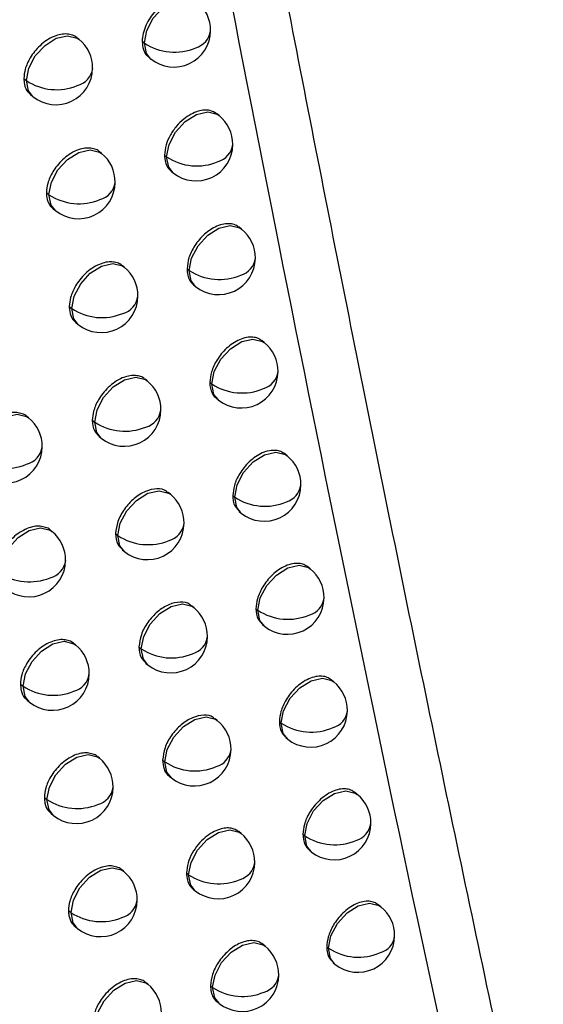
# Model space of a CAD drawing. Header units: millimetres. Extents: x 12 to 1209, y -252 to 1182.
# Tile 148 of 162: x 947 to 954, y 758 to 772. Entities that reach past the tile are written whole.
import ezdxf

# ---------------------------------------------------------------- set-up
doc = ezdxf.new("R2010")
doc.units = ezdxf.units.MM

msp = doc.modelspace()

# ---------------------------------------------------------------- linework, layer by layer
at = {"color": 7, "linetype": 'Continuous', "lineweight": 25}
for p, q in [((947.493, 771.343), (947.466, 771.365)), ((948.354, 771.317), (948.384, 771.293)), ((948.384, 771.293), (948.384, 771.293)), ((948.444, 771.098), (948.473, 771.075)), ((946.742, 770.81), (946.778, 770.781)), ((946.778, 770.781), (946.778, 770.781)), ((946.833, 770.59), (946.866, 770.563)), ((949.403, 770.305), (949.371, 770.33)), ((947.8, 769.79), (947.772, 769.812)), ((948.659, 769.766), (948.688, 769.743)), ((948.688, 769.743), (948.688, 769.743)), ((948.748, 769.548), (948.776, 769.525)), ((947.05, 769.256), (947.085, 769.228)), ((947.085, 769.228), (947.085, 769.228)), ((947.142, 769.036), (947.174, 769.01)), ((949.709, 768.757), (949.676, 768.784)), ((948.11, 768.24), (948.082, 768.263)), ((948.966, 768.218), (948.994, 768.196)), ((948.994, 768.196), (948.994, 768.196)), ((949.055, 768), (949.083, 767.978)), ((947.361, 767.705), (947.395, 767.678)), ((947.395, 767.678), (947.395, 767.678)), ((947.452, 767.485), (947.484, 767.46)), ((950.018, 767.213), (949.985, 767.24)), ((948.423, 766.692), (948.394, 766.716)), ((949.276, 766.673), (949.303, 766.651)), ((949.303, 766.651), (949.303, 766.651)), ((949.365, 766.455), (949.392, 766.433)), ((946.806, 766.19), (946.781, 766.21)), ((947.675, 766.157), (947.708, 766.131)), ((947.708, 766.131), (947.708, 766.131)), ((947.765, 765.938), (947.797, 765.913)), ((950.33, 765.671), (950.296, 765.698)), ((948.739, 765.148), (948.709, 765.171)), ((949.589, 765.13), (949.615, 765.109)), ((949.615, 765.109), (949.615, 765.109)), ((949.678, 764.912), (949.704, 764.891)), ((947.125, 764.642), (947.099, 764.662)), ((947.992, 764.612), (948.024, 764.586)), ((948.024, 764.586), (948.024, 764.586)), ((948.082, 764.393), (948.112, 764.368)), ((950.645, 764.132), (950.611, 764.159)), ((949.057, 763.606), (949.027, 763.63)), ((949.905, 763.59), (949.93, 763.57)), ((949.93, 763.57), (949.93, 763.57)), ((949.993, 763.373), (950.019, 763.352)), ((947.447, 763.097), (947.421, 763.118)), ((948.311, 763.069), (948.342, 763.044)), ((948.342, 763.044), (948.342, 763.044)), ((948.401, 762.85), (948.431, 762.826)), ((950.963, 762.595), (950.928, 762.623)), ((946.696, 762.564), (946.732, 762.535)), ((946.732, 762.535), (946.732, 762.535)), ((946.787, 762.344), (946.821, 762.317)), ((949.378, 762.066), (949.347, 762.091)), ((950.223, 762.053), (950.248, 762.033)), ((950.248, 762.033), (950.248, 762.034)), ((950.312, 761.836), (950.337, 761.815)), ((947.772, 761.555), (947.745, 761.576)), ((948.633, 761.529), (948.663, 761.505)), ((948.723, 761.31), (948.752, 761.287)), ((947.022, 761.021), (947.057, 760.993)), ((947.057, 760.993), (947.057, 760.993)), ((951.284, 761.061), (951.248, 761.09)), ((947.113, 760.801), (947.146, 760.775)), ((949.702, 760.53), (949.67, 760.555)), ((950.545, 760.519), (950.569, 760.5)), ((950.569, 760.5), (950.569, 760.5)), ((950.633, 760.301), (950.657, 760.282)), ((948.1, 760.015), (948.072, 760.038)), ((948.958, 759.992), (948.987, 759.968)), ((948.987, 759.968), (948.987, 759.968)), ((949.047, 759.773), (949.076, 759.75)), ((951.607, 759.53), (951.571, 759.56)), ((947.35, 759.481), (947.385, 759.453)), ((947.385, 759.453), (947.385, 759.453)), ((947.441, 759.261), (947.473, 759.236)), ((950.029, 758.996), (949.996, 759.022)), ((950.869, 758.987), (950.892, 758.969)), ((950.892, 758.969), (950.892, 758.969)), ((950.957, 758.77), (950.981, 758.751)), ((948.43, 758.479), (948.402, 758.501)), ((949.286, 758.457), (949.314, 758.435)), ((949.314, 758.435), (949.314, 758.435)), ((949.375, 758.239), (949.403, 758.217))]:
    msp.add_line(p, q, dxfattribs=at)
at = {"color": 7, "linetype": 'Continuous', "lineweight": 25, "flags": 128}
for points in [[(948.384, 771.293), (948.417, 771.461), (948.505, 771.629), (948.637, 771.772), (948.791, 771.869), (948.944, 771.904), (949.074, 771.872), (949.099, 771.854)], [(946.778, 770.781), (946.81, 770.949), (946.899, 771.117), (947.031, 771.261), (947.185, 771.357), (947.338, 771.392), (947.467, 771.36), (947.493, 771.343)], [(948.473, 771.075), (948.413, 771.151), (948.384, 771.293)], [(946.866, 770.563), (946.806, 770.64), (946.778, 770.781)], [(948.688, 769.743), (948.72, 769.911), (948.809, 770.079), (948.941, 770.222), (949.095, 770.319), (949.248, 770.354), (949.377, 770.322), (949.403, 770.305)], [(947.085, 769.228), (947.118, 769.396), (947.207, 769.564), (947.338, 769.708), (947.492, 769.804), (947.645, 769.839), (947.775, 769.807), (947.8, 769.79)], [(948.776, 769.525), (948.716, 769.601), (948.688, 769.743)], [(947.174, 769.01), (947.114, 769.087), (947.085, 769.228)], [(948.994, 768.196), (949.027, 768.363), (949.115, 768.532), (949.247, 768.675), (949.401, 768.772), (949.554, 768.807), (949.684, 768.775), (949.709, 768.757)], [(947.395, 767.678), (947.428, 767.846), (947.517, 768.014), (947.648, 768.157), (947.802, 768.254), (947.956, 768.289), (948.085, 768.257), (948.11, 768.24)], [(949.083, 767.978), (949.023, 768.054), (948.994, 768.196)], [(947.484, 767.46), (947.424, 767.536), (947.395, 767.678)], [(949.303, 766.651), (949.336, 766.819), (949.425, 766.987), (949.556, 767.13), (949.71, 767.227), (949.864, 767.262), (949.993, 767.23), (950.018, 767.213)], [(947.708, 766.131), (947.741, 766.298), (947.829, 766.467), (947.961, 766.61), (948.115, 766.707), (948.268, 766.742), (948.398, 766.71), (948.423, 766.692)], [(949.392, 766.433), (949.332, 766.509), (949.303, 766.651)], [(946.091, 765.628), (946.123, 765.796), (946.212, 765.964), (946.344, 766.107), (946.498, 766.204), (946.651, 766.239), (946.78, 766.207), (946.806, 766.19)], [(947.797, 765.913), (947.737, 765.989), (947.708, 766.131)], [(949.615, 765.109), (949.648, 765.277), (949.737, 765.445), (949.868, 765.589), (950.022, 765.685), (950.176, 765.72), (950.305, 765.688), (950.33, 765.671)], [(948.024, 764.586), (948.056, 764.754), (948.145, 764.922), (948.277, 765.065), (948.431, 765.162), (948.584, 765.197), (948.713, 765.165), (948.739, 765.148)], [(949.704, 764.891), (949.644, 764.968), (949.615, 765.109)], [(946.41, 764.08), (946.443, 764.248), (946.532, 764.416), (946.663, 764.559), (946.817, 764.656), (946.97, 764.691), (947.1, 764.659), (947.125, 764.642)], [(948.112, 764.368), (948.052, 764.444), (948.024, 764.586)], [(949.93, 763.57), (949.963, 763.738), (950.052, 763.906), (950.183, 764.049), (950.337, 764.146), (950.491, 764.181), (950.62, 764.149), (950.645, 764.132)], [(948.342, 763.044), (948.375, 763.212), (948.463, 763.38), (948.595, 763.523), (948.749, 763.62), (948.902, 763.655), (949.032, 763.623), (949.057, 763.606)], [(950.019, 763.352), (949.959, 763.428), (949.93, 763.57)], [(946.732, 762.535), (946.765, 762.703), (946.854, 762.871), (946.985, 763.014), (947.139, 763.111), (947.293, 763.146), (947.422, 763.114), (947.447, 763.097)], [(948.431, 762.826), (948.371, 762.902), (948.342, 763.044)], [(950.248, 762.034), (950.281, 762.201), (950.37, 762.37), (950.501, 762.513), (950.655, 762.609), (950.809, 762.644), (950.938, 762.613), (950.963, 762.595)], [(946.821, 762.317), (946.761, 762.393), (946.732, 762.535)], [(948.663, 761.505), (948.696, 761.672), (948.785, 761.841), (948.916, 761.984), (949.07, 762.081), (949.224, 762.116), (949.353, 762.084), (949.378, 762.066)], [(950.337, 761.815), (950.277, 761.892), (950.248, 762.033)], [(947.057, 760.993), (947.09, 761.161), (947.179, 761.329), (947.31, 761.472), (947.464, 761.569), (947.618, 761.604), (947.747, 761.572), (947.772, 761.555)], [(948.752, 761.287), (948.692, 761.363), (948.663, 761.505)], [(950.569, 760.5), (950.601, 760.667), (950.69, 760.836), (950.822, 760.979), (950.976, 761.076), (951.129, 761.111), (951.258, 761.079), (951.284, 761.061)], [(947.146, 760.775), (947.086, 760.851), (947.057, 760.993)], [(948.987, 759.968), (949.02, 760.136), (949.109, 760.304), (949.24, 760.448), (949.394, 760.544), (949.548, 760.579), (949.677, 760.547), (949.702, 760.53)], [(950.657, 760.282), (950.597, 760.358), (950.569, 760.5)], [(947.385, 759.453), (947.417, 759.621), (947.506, 759.79), (947.638, 759.933), (947.792, 760.029), (947.945, 760.064), (948.074, 760.033), (948.1, 760.015)], [(949.076, 759.75), (949.016, 759.827), (948.987, 759.968)], [(950.892, 758.969), (950.925, 759.136), (951.014, 759.305), (951.145, 759.448), (951.299, 759.545), (951.453, 759.579), (951.582, 759.548), (951.607, 759.53)], [(947.473, 759.236), (947.413, 759.312), (947.385, 759.453)], [(949.314, 758.435), (949.347, 758.602), (949.435, 758.771), (949.567, 758.914), (949.721, 759.011), (949.874, 759.046), (950.003, 759.014), (950.029, 758.996)], [(950.981, 758.751), (950.921, 758.827), (950.892, 758.969)], [(947.715, 757.917), (947.748, 758.085), (947.837, 758.253), (947.968, 758.396), (948.122, 758.493), (948.275, 758.528), (948.405, 758.496), (948.43, 758.479)], [(949.403, 758.217), (949.343, 758.293), (949.314, 758.435)]]:
    msp.add_lwpolyline(points, dxfattribs=at)
at = {"color": 7, "linetype": 'Continuous', "lineweight": 25}
for centre, radius, start, end in [((948.786, 771.465), 0.5, 359.4546, 51.2257), ((948.786, 771.465), 0.5, 231.2257, 359.4546), ((949.01, 771.496), 0.278, 285.461, 352.5988), ((947.18, 770.953), 0.5, 359.4397, 51.2257), ((948.795, 771.914), 0.745, 236.5156, 292.878), ((947.18, 770.953), 0.5, 231.2257, 359.4397), ((947.4, 770.986), 0.283, 284.4733, 352.2461), ((947.189, 771.401), 0.744, 236.4772, 292.2209), ((949.089, 769.915), 0.5, 359.4547, 51.2257), ((949.089, 769.915), 0.5, 231.2257, 359.4547), ((949.314, 769.945), 0.277, 285.6139, 352.6516), ((947.487, 769.4), 0.5, 359.4377, 51.2257), ((949.098, 770.364), 0.745, 236.5179, 292.9778), ((947.487, 769.4), 0.5, 231.2257, 359.4377), ((947.708, 769.433), 0.282, 284.6399, 352.3045), ((947.496, 769.848), 0.744, 236.4777, 292.3304), ((949.396, 768.367), 0.5, 359.455, 51.2257), ((949.396, 768.367), 0.5, 231.2257, 359.455), ((949.622, 768.398), 0.277, 285.7644, 352.7035), ((947.797, 767.85), 0.5, 359.4361, 51.2257), ((949.405, 768.817), 0.745, 236.5204, 293.0759), ((947.797, 767.85), 0.5, 231.2257, 359.4361), ((948.018, 767.882), 0.281, 284.8038, 352.3618), ((947.806, 768.298), 0.744, 236.4786, 292.4381), ((949.705, 766.823), 0.5, 359.4558, 51.2257), ((949.705, 766.823), 0.5, 231.2257, 359.4558), ((949.931, 766.853), 0.276, 285.9123, 352.7544), ((948.11, 766.302), 0.5, 359.4349, 51.2257), ((949.714, 767.272), 0.745, 236.5233, 293.1723), ((946.493, 765.8), 0.5, 359.4278, 51.2257), ((948.11, 766.302), 0.5, 231.2257, 359.4349), ((948.332, 766.334), 0.28, 284.965, 352.4181), ((948.119, 766.751), 0.744, 236.4797, 292.5438), ((946.493, 765.8), 0.5, 231.2257, 359.4278), ((946.71, 765.834), 0.285, 284.0295, 352.0828), ((950.017, 765.281), 0.5, 359.4568, 51.2257), ((946.502, 766.247), 0.744, 236.4502, 291.9198), ((950.017, 765.281), 0.5, 231.2257, 359.4568), ((950.244, 765.311), 0.275, 286.0578, 352.8044), ((948.425, 764.758), 0.5, 359.4339, 51.2257), ((950.026, 765.73), 0.745, 236.5264, 293.267), ((948.425, 764.758), 0.5, 231.2257, 359.4339), ((948.648, 764.789), 0.28, 285.1236, 352.4732), ((946.812, 764.252), 0.5, 359.4249, 51.2257), ((948.435, 765.206), 0.744, 236.4812, 292.6478), ((946.812, 764.252), 0.5, 231.2257, 359.4249), ((947.031, 764.286), 0.284, 284.2009, 352.1433), ((946.821, 764.7), 0.744, 236.4499, 292.0328), ((950.332, 763.742), 0.5, 359.4581, 51.2257), ((950.332, 763.742), 0.5, 231.2257, 359.4581), ((950.56, 763.771), 0.275, 286.2009, 352.8535), ((948.744, 763.216), 0.5, 359.4334, 51.2257), ((950.341, 764.191), 0.745, 236.5297, 293.36), ((948.744, 763.216), 0.5, 231.2257, 359.4334), ((948.967, 763.247), 0.279, 285.2796, 352.5273), ((947.134, 762.707), 0.5, 359.4223, 51.2257), ((948.753, 763.664), 0.744, 236.483, 292.7499), ((947.134, 762.707), 0.5, 231.2257, 359.4223), ((947.353, 762.74), 0.283, 284.3694, 352.2027), ((950.65, 762.205), 0.5, 359.4597, 51.2257), ((947.143, 763.155), 0.744, 236.45, 292.1439), ((950.65, 762.205), 0.5, 231.2257, 359.4597), ((950.878, 762.234), 0.274, 286.3416, 352.9018), ((949.065, 761.677), 0.5, 359.4332, 51.2257), ((950.659, 762.655), 0.745, 236.5333, 293.4515), ((949.065, 761.677), 0.5, 231.2257, 359.4332), ((949.289, 761.708), 0.278, 285.4331, 352.5804), ((947.459, 761.165), 0.5, 359.4201, 51.2257), ((949.074, 762.125), 0.744, 236.487, 292.8495), ((947.459, 761.165), 0.5, 231.2257, 359.4201), ((947.679, 761.198), 0.282, 284.5352, 352.2608), ((947.468, 761.613), 0.744, 236.4504, 292.2531), ((950.971, 760.671), 0.5, 359.4615, 51.2257), ((950.971, 760.671), 0.5, 231.2257, 359.4615), ((951.199, 760.7), 0.273, 286.48, 352.9491), ((949.389, 760.14), 0.5, 359.4333, 51.2257), ((950.979, 761.121), 0.745, 236.5372, 293.5414), ((949.389, 760.14), 0.5, 231.2257, 359.4333), ((949.614, 760.171), 0.277, 285.584, 352.6325), ((947.787, 759.625), 0.5, 359.4183, 51.2257), ((949.398, 760.589), 0.744, 236.4875, 292.9488), ((947.787, 759.625), 0.5, 231.2257, 359.4183), ((948.007, 759.658), 0.282, 284.6984, 352.3178), ((951.294, 759.14), 0.5, 359.4637, 51.2257), ((947.796, 760.073), 0.744, 236.4511, 292.3603), ((951.294, 759.14), 0.5, 231.2257, 359.4637), ((951.523, 759.169), 0.273, 286.6161, 352.9956), ((949.716, 758.606), 0.5, 359.4337, 51.2257), ((951.303, 759.59), 0.745, 236.5413, 293.6297), ((949.716, 758.606), 0.5, 231.2257, 359.4337), ((949.941, 758.637), 0.277, 285.7324, 352.6837), ((948.117, 758.089), 0.5, 359.4168, 51.2257), ((949.725, 759.055), 0.744, 236.4902, 293.0457)]:
    msp.add_arc(centre, radius, start, end, dxfattribs=at)
for points, knots in [([(960.84, 754.872), (960.679, 755.746), (960.359, 757.485), (959.892, 760.088), (959.436, 762.669), (958.992, 765.23), (958.56, 767.77), (958.139, 770.288), (957.729, 772.785), (957.331, 775.261), (956.943, 777.714), (956.565, 780.146), (956.199, 782.555), (955.842, 784.942), (955.495, 787.306), (955.158, 789.648), (954.831, 791.967), (954.513, 794.264), (954.204, 796.537), (953.904, 798.786), (953.613, 801.013), (953.331, 803.216), (953.057, 805.395), (952.791, 807.55), (952.533, 809.682), (952.284, 811.789), (952.041, 813.872), (951.884, 815.254), (951.807, 815.941)], [0, 0, 0, 0, 0.04397, 0.087499, 0.130586, 0.173231, 0.215435, 0.257197, 0.298519, 0.339399, 0.379839, 0.419839, 0.459397, 0.498516, 0.537194, 0.575432, 0.61323, 0.650588, 0.687507, 0.723986, 0.760025, 0.795625, 0.830785, 0.865506, 0.899788, 0.933631, 0.967035, 1, 1, 1, 1]), ([(954.594, 751.383), (954.428, 752.126), (954.099, 753.608), (953.614, 755.829), (953.139, 758.038), (952.674, 760.236), (952.218, 762.423), (951.771, 764.598), (951.334, 766.761), (950.905, 768.912), (950.486, 771.051), (950.076, 773.178), (949.674, 775.292), (949.28, 777.394), (948.895, 779.483), (948.518, 781.559), (948.15, 783.623), (947.789, 785.674), (947.436, 787.711), (947.091, 789.735), (946.754, 791.746), (946.423, 793.744), (946.101, 795.727), (945.785, 797.698), (945.476, 799.654), (945.175, 801.596), (944.88, 803.524), (944.591, 805.439), (944.31, 807.339), (944.034, 809.224), (943.855, 810.478), (943.765, 811.102)], [0, 0, 0, 0, 0.038566, 0.07684, 0.114823, 0.152513, 0.189913, 0.22702, 0.263836, 0.30036, 0.336593, 0.372534, 0.408183, 0.44354, 0.478606, 0.513381, 0.547863, 0.582054, 0.615954, 0.649562, 0.682878, 0.715902, 0.748635, 0.781076, 0.813226, 0.845084, 0.87665, 0.907925, 0.938908, 0.9696, 1, 1, 1, 1]), ([(943.762, 805.655), (944.23, 802.606), (945.186, 796.379), (946.769, 786.961), (948.445, 777.633), (950.226, 768.401), (952.099, 759.25), (953.464, 753.107), (954.16, 749.973)], [0, 0, 0, 0, 0.159933, 0.326584, 0.499955, 0.659741, 0.826423, 1, 1, 1, 1]), ([(949.064, 771.875), (949.042, 771.892), (948.988, 771.933), (948.882, 771.933), (948.779, 771.905), (948.695, 771.864), (948.61, 771.805), (948.53, 771.728), (948.459, 771.636), (948.402, 771.532), (948.363, 771.422), (948.357, 771.352), (948.354, 771.317)], [0, 0, 0, 0, 0.1035618, 0.2569356, 0.3387252, 0.4236871, 0.5118198, 0.6031222, 0.6975929, 0.7952304, 0.8960333, 1, 1, 1, 1]), ([(947.465, 771.364), (947.464, 771.365), (947.45, 771.384), (947.403, 771.401), (947.333, 771.419), (947.247, 771.413), (947.152, 771.385), (947.054, 771.332), (946.963, 771.261), (946.888, 771.179), (946.814, 771.072), (946.755, 770.943), (946.746, 770.851), (946.742, 770.81)], [0, 0, 0, 0, 0.005448, 0.087701, 0.174099, 0.264642, 0.359327, 0.462019, 0.558294, 0.648149, 0.731577, 0.878535, 1, 1, 1, 1]), ([(948.354, 771.317), (948.358, 771.278), (948.364, 771.204), (948.402, 771.133), (948.436, 771.108), (948.446, 771.101)], [0, 0, 0, 0, 0.436641, 0.830007, 1, 1, 1, 1]), ([(946.742, 770.81), (946.744, 770.783), (946.748, 770.714), (946.781, 770.637), (946.821, 770.603), (946.835, 770.591)], [0, 0, 0, 0, 0.291937, 0.767492, 1, 1, 1, 1]), ([(949.369, 770.328), (949.34, 770.346), (949.292, 770.377), (949.201, 770.381), (949.115, 770.366), (949.018, 770.325), (948.916, 770.257), (948.818, 770.161), (948.734, 770.04), (948.672, 769.902), (948.663, 769.812), (948.659, 769.766)], [0, 0, 0, 0, 0.130656, 0.214454, 0.305372, 0.403405, 0.508545, 0.620783, 0.740111, 0.86652, 1, 1, 1, 1]), ([(947.771, 769.811), (947.77, 769.813), (947.756, 769.833), (947.708, 769.849), (947.638, 769.866), (947.553, 769.86), (947.458, 769.832), (947.361, 769.779), (947.27, 769.707), (947.195, 769.625), (947.121, 769.518), (947.063, 769.389), (947.054, 769.298), (947.05, 769.256)], [0, 0, 0, 0, 0.007895, 0.089994, 0.175931, 0.265703, 0.359309, 0.46241, 0.558979, 0.649011, 0.7325, 0.879231, 1, 1, 1, 1]), ([(948.659, 769.766), (948.661, 769.733), (948.665, 769.67), (948.698, 769.596), (948.733, 769.563), (948.749, 769.548)], [0, 0, 0, 0, 0.3646034, 0.7063518, 1, 1, 1, 1]), ([(947.05, 769.256), (947.051, 769.234), (947.054, 769.17), (947.084, 769.091), (947.126, 769.052), (947.142, 769.037)], [0, 0, 0, 0, 0.24389, 0.703485, 1, 1, 1, 1]), ([(949.676, 768.783), (949.659, 768.794), (949.624, 768.819), (949.553, 768.835), (949.467, 768.831), (949.374, 768.802), (949.284, 768.753), (949.203, 768.691), (949.131, 768.617), (949.053, 768.512), (948.982, 768.372), (948.971, 768.268), (948.966, 768.218)], [0, 0, 0, 0, 0.074896, 0.163887, 0.258734, 0.359433, 0.448365, 0.534812, 0.618774, 0.70025, 0.855038, 1, 1, 1, 1]), ([(948.08, 768.261), (948.078, 768.263), (948.063, 768.284), (948.014, 768.3), (947.944, 768.316), (947.861, 768.31), (947.767, 768.281), (947.671, 768.228), (947.58, 768.155), (947.505, 768.073), (947.432, 767.966), (947.374, 767.837), (947.365, 767.746), (947.361, 767.705)], [0, 0, 0, 0, 0.012596, 0.094401, 0.179452, 0.267745, 0.359281, 0.462942, 0.559914, 0.650188, 0.73376, 0.88018, 1, 1, 1, 1]), ([(948.966, 768.218), (948.968, 768.188), (948.971, 768.13), (949.001, 768.06), (949.03, 768.017), (949.053, 768.003), (949.056, 768.001)], [0, 0, 0, 0, 0.328428, 0.644302, 0.947617, 1, 1, 1, 1]), ([(947.361, 767.705), (947.361, 767.705), (947.361, 767.704), (947.361, 767.7), (947.362, 767.686), (947.365, 767.634), (947.386, 767.565), (947.421, 767.508), (947.448, 767.492), (947.454, 767.488)], [0, 0, 0, 0, 0.001529, 0.012615, 0.042554, 0.154382, 0.584414, 0.903529, 1, 1, 1, 1]), ([(949.984, 767.239), (949.968, 767.25), (949.932, 767.275), (949.861, 767.291), (949.775, 767.286), (949.681, 767.257), (949.588, 767.205), (949.504, 767.139), (949.432, 767.062), (949.356, 766.955), (949.291, 766.819), (949.281, 766.72), (949.276, 766.673)], [0, 0, 0, 0, 0.07626, 0.164965, 0.259345, 0.359395, 0.45379, 0.544138, 0.630437, 0.712686, 0.864361, 1, 1, 1, 1]), ([(948.39, 766.712), (948.386, 766.718), (948.369, 766.741), (948.317, 766.757), (948.248, 766.769), (948.168, 766.761), (948.078, 766.733), (947.983, 766.68), (947.892, 766.607), (947.817, 766.524), (947.744, 766.416), (947.687, 766.288), (947.679, 766.198), (947.675, 766.157)], [0, 0, 0, 0, 0.025757, 0.10674, 0.189313, 0.273476, 0.359228, 0.463719, 0.561285, 0.651919, 0.735615, 0.881579, 1, 1, 1, 1]), ([(949.276, 766.673), (949.277, 766.645), (949.28, 766.59), (949.307, 766.522), (949.336, 766.477), (949.36, 766.461), (949.366, 766.456)], [0, 0, 0, 0, 0.306643, 0.606933, 0.900869, 1, 1, 1, 1]), ([(946.78, 766.209), (946.78, 766.21), (946.767, 766.229), (946.72, 766.245), (946.649, 766.264), (946.562, 766.26), (946.465, 766.232), (946.367, 766.18), (946.276, 766.109), (946.201, 766.029), (946.126, 765.922), (946.066, 765.793), (946.056, 765.701), (946.052, 765.659)], [0, 0, 0, 0, 0.002031, 0.084497, 0.171542, 0.263166, 0.359365, 0.461291, 0.557018, 0.64654, 0.729855, 0.877236, 1, 1, 1, 1]), ([(947.675, 766.157), (947.68, 766.105), (947.687, 766.014), (947.745, 765.964), (947.77, 765.943)], [0, 0, 0, 0, 0.5682517, 1, 1, 1, 1]), ([(950.296, 765.698), (950.279, 765.709), (950.243, 765.734), (950.172, 765.749), (950.087, 765.744), (949.992, 765.715), (949.899, 765.662), (949.814, 765.594), (949.741, 765.515), (949.666, 765.408), (949.603, 765.273), (949.594, 765.176), (949.589, 765.13)], [0, 0, 0, 0, 0.07722, 0.165729, 0.259786, 0.359385, 0.455889, 0.547744, 0.634946, 0.717493, 0.867966, 1, 1, 1, 1]), ([(948.704, 765.166), (948.698, 765.174), (948.664, 765.215), (948.555, 765.23), (948.401, 765.198), (948.241, 765.098), (948.107, 764.952), (948.012, 764.778), (947.999, 764.667), (947.992, 764.612)], [0, 0, 0, 0, 0.038647, 0.198872, 0.359098, 0.519323, 0.679549, 0.839774, 1, 1, 1, 1]), ([(949.589, 765.13), (949.59, 765.104), (949.593, 765.051), (949.619, 764.972), (949.659, 764.938), (949.683, 764.918)], [0, 0, 0, 0, 0.292516, 0.582812, 1, 1, 1, 1]), ([(947.099, 764.662), (947.098, 764.663), (947.085, 764.682), (947.038, 764.698), (946.967, 764.717), (946.881, 764.712), (946.785, 764.684), (946.686, 764.632), (946.596, 764.561), (946.52, 764.48), (946.446, 764.374), (946.386, 764.244), (946.377, 764.152), (946.373, 764.11)], [0, 0, 0, 0, 0.002837, 0.085252, 0.172145, 0.263513, 0.359353, 0.461507, 0.557398, 0.647021, 0.730369, 0.877624, 1, 1, 1, 1]), ([(947.992, 764.612), (947.996, 764.56), (948.004, 764.469), (948.061, 764.419), (948.086, 764.398)], [0, 0, 0, 0, 0.568258, 1, 1, 1, 1]), ([(950.61, 764.159), (950.593, 764.171), (950.558, 764.195), (950.486, 764.21), (950.401, 764.205), (950.307, 764.175), (950.213, 764.122), (950.127, 764.053), (950.055, 763.973), (949.98, 763.866), (949.919, 763.732), (949.909, 763.635), (949.905, 763.59)], [0, 0, 0, 0, 0.077939, 0.166303, 0.260118, 0.359383, 0.457021, 0.549686, 0.637374, 0.720082, 0.869907, 1, 1, 1, 1]), ([(949.022, 763.625), (949.015, 763.633), (948.982, 763.674), (948.874, 763.688), (948.719, 763.656), (948.56, 763.556), (948.426, 763.409), (948.331, 763.235), (948.318, 763.124), (948.311, 763.069)], [0, 0, 0, 0, 0.038647, 0.198872, 0.359098, 0.519323, 0.679549, 0.839774, 1, 1, 1, 1]), ([(949.905, 763.59), (949.909, 763.539), (949.917, 763.448), (949.973, 763.399), (949.998, 763.378)], [0, 0, 0, 0, 0.563914, 1, 1, 1, 1]), ([(947.42, 763.117), (947.42, 763.118), (947.406, 763.137), (947.359, 763.154), (947.288, 763.172), (947.202, 763.167), (947.106, 763.139), (947.008, 763.086), (946.918, 763.015), (946.843, 762.934), (946.768, 762.827), (946.709, 762.698), (946.7, 762.606), (946.696, 762.564)], [0, 0, 0, 0, 0.003928, 0.086275, 0.172961, 0.263984, 0.359341, 0.461773, 0.557863, 0.647605, 0.730995, 0.878097, 1, 1, 1, 1]), ([(948.311, 763.069), (948.315, 763.017), (948.323, 762.926), (948.381, 762.877), (948.405, 762.855)], [0, 0, 0, 0, 0.568263, 1, 1, 1, 1]), ([(950.927, 762.623), (950.911, 762.635), (950.875, 762.659), (950.803, 762.674), (950.718, 762.669), (950.624, 762.639), (950.53, 762.585), (950.444, 762.515), (950.372, 762.435), (950.298, 762.327), (950.237, 762.194), (950.228, 762.098), (950.223, 762.053)], [0, 0, 0, 0, 0.078504, 0.166754, 0.260382, 0.359383, 0.457741, 0.55092, 0.638915, 0.721724, 0.871139, 1, 1, 1, 1]), ([(946.696, 762.564), (946.698, 762.535), (946.703, 762.461), (946.738, 762.386), (946.778, 762.355), (946.789, 762.346)], [0, 0, 0, 0, 0.3301134, 0.8184282, 1, 1, 1, 1]), ([(949.343, 762.086), (949.336, 762.094), (949.303, 762.135), (949.195, 762.149), (949.041, 762.116), (948.881, 762.016), (948.748, 761.87), (948.653, 761.695), (948.64, 761.584), (948.633, 761.529)], [0, 0, 0, 0, 0.038647, 0.198872, 0.359098, 0.519323, 0.679549, 0.839774, 1, 1, 1, 1]), ([(950.223, 762.053), (950.228, 762.003), (950.235, 761.912), (950.291, 761.862), (950.316, 761.84)], [0, 0, 0, 0, 0.550724, 1, 1, 1, 1]), ([(947.744, 761.575), (947.743, 761.577), (947.729, 761.596), (947.682, 761.613), (947.612, 761.63), (947.526, 761.625), (947.431, 761.597), (947.333, 761.544), (947.243, 761.472), (947.168, 761.391), (947.093, 761.284), (947.035, 761.155), (947.026, 761.063), (947.022, 761.021)], [0, 0, 0, 0, 0.005517, 0.087765, 0.174151, 0.264672, 0.359326, 0.462108, 0.558449, 0.648342, 0.731784, 0.878691, 1, 1, 1, 1]), ([(948.633, 761.529), (948.637, 761.488), (948.644, 761.411), (948.683, 761.34), (948.717, 761.318), (948.725, 761.313)], [0, 0, 0, 0, 0.46182, 0.873255, 1, 1, 1, 1]), ([(951.248, 761.09), (951.231, 761.101), (951.195, 761.126), (951.123, 761.14), (951.039, 761.135), (950.945, 761.105), (950.851, 761.051), (950.765, 760.98), (950.692, 760.9), (950.618, 760.792), (950.558, 760.659), (950.549, 760.563), (950.545, 760.519)], [0, 0, 0, 0, 0.078966, 0.167123, 0.260597, 0.359385, 0.458247, 0.551786, 0.639997, 0.722877, 0.872002, 1, 1, 1, 1]), ([(947.022, 761.021), (947.024, 760.994), (947.028, 760.924), (947.061, 760.847), (947.102, 760.814), (947.114, 760.803)], [0, 0, 0, 0, 0.301218, 0.779871, 1, 1, 1, 1]), ([(949.67, 760.554), (949.637, 760.574), (949.586, 760.604), (949.491, 760.606), (949.405, 760.588), (949.308, 760.546), (949.209, 760.477), (949.113, 760.38), (949.031, 760.261), (948.971, 760.125), (948.962, 760.037), (948.958, 759.992)], [0, 0, 0, 0, 0.141221, 0.224854, 0.315277, 0.412482, 0.516464, 0.627214, 0.744726, 0.868991, 1, 1, 1, 1]), ([(950.545, 760.519), (950.549, 760.47), (950.556, 760.379), (950.611, 760.328), (950.637, 760.305)], [0, 0, 0, 0, 0.540522, 1, 1, 1, 1]), ([(948.071, 760.036), (948.069, 760.038), (948.055, 760.058), (948.007, 760.074), (947.937, 760.091), (947.853, 760.085), (947.758, 760.057), (947.661, 760.004), (947.57, 759.932), (947.495, 759.85), (947.421, 759.743), (947.363, 759.614), (947.354, 759.522), (947.35, 759.481)], [0, 0, 0, 0, 0.0081067, 0.0901927, 0.1760893, 0.2657944, 0.3593064, 0.4625489, 0.5592196, 0.6493124, 0.7328216, 0.8794725, 1, 1, 1, 1]), ([(948.958, 759.992), (948.96, 759.958), (948.965, 759.894), (948.998, 759.82), (949.033, 759.788), (949.048, 759.774)], [0, 0, 0, 0, 0.370465, 0.716408, 1, 1, 1, 1]), ([(951.57, 759.559), (951.553, 759.571), (951.517, 759.595), (951.446, 759.61), (951.362, 759.604), (951.268, 759.574), (951.174, 759.52), (951.088, 759.448), (951.015, 759.368), (950.942, 759.26), (950.882, 759.126), (950.873, 759.031), (950.869, 758.987)], [0, 0, 0, 0, 0.079353, 0.167433, 0.260778, 0.359387, 0.458629, 0.552437, 0.64081, 0.723743, 0.872651, 1, 1, 1, 1]), ([(947.35, 759.481), (947.352, 759.458), (947.355, 759.393), (947.385, 759.315), (947.426, 759.277), (947.442, 759.262)], [0, 0, 0, 0, 0.254178, 0.717182, 1, 1, 1, 1]), ([(949.996, 759.022), (949.98, 759.033), (949.945, 759.058), (949.874, 759.073), (949.787, 759.07), (949.694, 759.041), (949.605, 758.992), (949.524, 758.931), (949.452, 758.858), (949.374, 758.753), (949.303, 758.613), (949.291, 758.508), (949.286, 758.457)], [0, 0, 0, 0, 0.074347, 0.163449, 0.258482, 0.35944, 0.447459, 0.533256, 0.616828, 0.698175, 0.853483, 1, 1, 1, 1]), ([(950.869, 758.987), (950.873, 758.939), (950.88, 758.848), (950.935, 758.797), (950.961, 758.773)], [0, 0, 0, 0, 0.532412, 1, 1, 1, 1]), ([(948.4, 758.5), (948.397, 758.502), (948.382, 758.523), (948.334, 758.54), (948.264, 758.555), (948.181, 758.548), (948.087, 758.52), (947.991, 758.467), (947.9, 758.394), (947.825, 758.312), (947.752, 758.204), (947.694, 758.076), (947.686, 757.985), (947.682, 757.944)], [0, 0, 0, 0, 0.013205, 0.094973, 0.179908, 0.26801, 0.359276, 0.463164, 0.560297, 0.650668, 0.734273, 0.880566, 1, 1, 1, 1]), ([(949.286, 758.457), (949.287, 758.427), (949.29, 758.369), (949.321, 758.299), (949.35, 758.256), (949.372, 758.242), (949.376, 758.24)], [0, 0, 0, 0, 0.329126, 0.645498, 0.949113, 1, 1, 1, 1])]:
    msp.add_open_spline(points, degree=3, knots=knots, dxfattribs=at)

doc.saveas('drawing.dxf')
